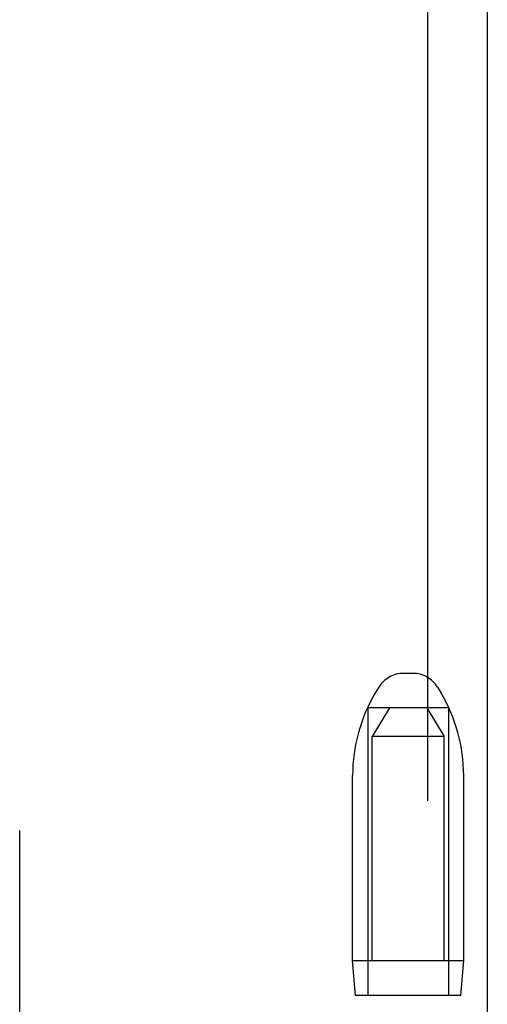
# Model space of a CAD drawing. Header units: inches. Extents: x 0 to 278, y 0 to 180.
# Tile 19 of 84: x 94.822 to 95.634, y 93.341 to 95.053. Entities that reach past the tile are written whole.
import ezdxf

# ---------------------------------------------------------------- set-up
doc = ezdxf.new("R2010")
doc.units = ezdxf.units.IN
doc.header["$LTSCALE"] = 15.310625
doc.header["$MEASUREMENT"] = 0
doc.linetypes.add('HIDDEN', pattern=[0.2, 0.1, -0.1])
doc.layers.add('DEFAULT_2', color=8, linetype='HIDDEN')
doc.layers.add('LEFTHAND_DOOR_ASSEMBLY', color=7, linetype='CONTINUOUS')

msp = doc.modelspace()

# ---------------------------------------------------------------- linework, layer by layer
at = {"layer": 'DEFAULT_2', "color": 8, "linetype": 'HIDDEN'}
for p, q in [((94.8218, 52.3047), (94.8218, 131.3467)), ((95.505, 93.9167), (95.4886, 93.9167)), ((95.4457, 93.8925), (95.4402, 93.8832)), ((95.5479, 93.8925), (95.5534, 93.8832)), ((95.4268, 93.8567), (95.4268, 93.3567)), ((95.5668, 93.8567), (95.4268, 93.8567)), ((95.4643, 93.8567), (95.4343, 93.8067)), ((95.5293, 93.8567), (95.5593, 93.8067)), ((95.5668, 93.8567), (95.5668, 93.3567)), ((95.4343, 90.3567), (95.4343, 93.8067)), ((95.5593, 93.8067), (95.4343, 93.8067)), ((95.5593, 90.3567), (95.5593, 93.8067)), ((95.4003, 93.4167), (95.4003, 93.7392)), ((95.5933, 93.4167), (95.5933, 93.7392)), ((95.4053, 93.3567), (95.4003, 93.4167)), ((95.5933, 93.4167), (95.4003, 93.4167)), ((95.5883, 93.3567), (95.5933, 93.4167)), ((95.5883, 93.3567), (95.4053, 93.3567))]:
    msp.add_line(p, q, dxfattribs=at)
for centre, radius, start, end in [((95.4886, 93.8667), 0.05, 90, 149.0363), ((95.505, 93.8667), 0.05, 30.9637, 90), ((95.6803, 93.7392), 0.28, 149.0363, 180), ((95.3133, 93.7392), 0.28, 0, 30.9637)]:
    msp.add_arc(centre, radius, start, end, dxfattribs=at)
at = {"layer": 'LEFTHAND_DOOR_ASSEMBLY', "color": 8, "linetype": 'HIDDEN'}
msp.add_line((95.5303, 131.9717), (95.5303, 51.6797), dxfattribs=at)
at = {"layer": 'LEFTHAND_DOOR_ASSEMBLY', "color": 3, "linetype": 'Continuous'}
msp.add_line((95.6343, 131.9717), (95.6343, 51.6797), dxfattribs=at)

doc.saveas('drawing.dxf')
